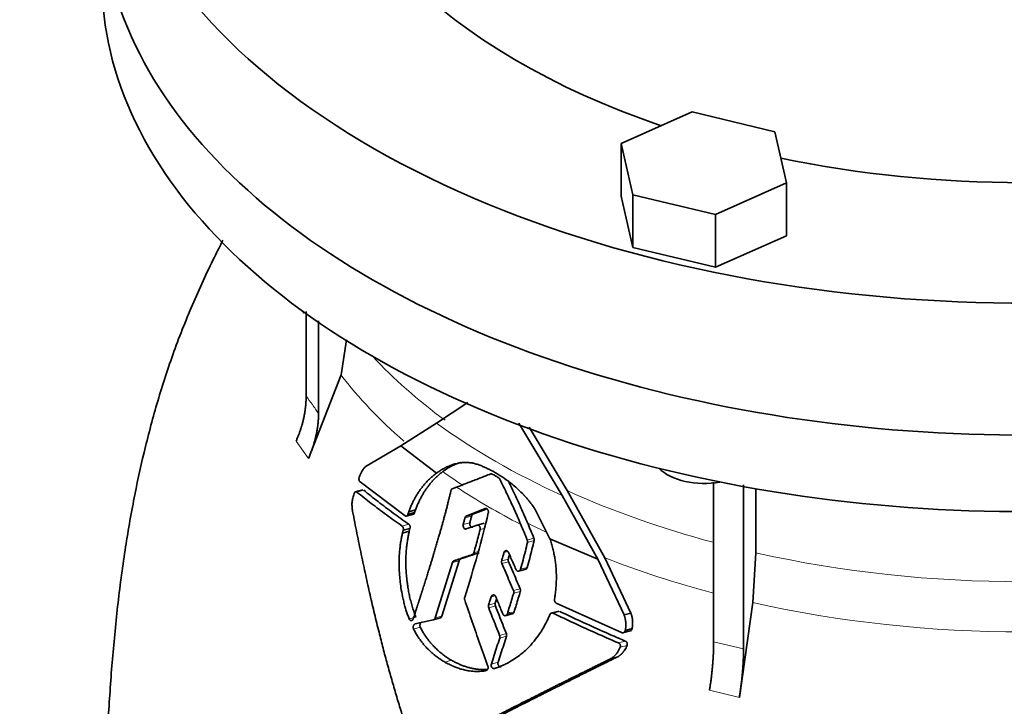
# Model space of a CAD drawing. Header units: millimetres. Extents: x 455 to 1347, y -2538 to 1816.
# Tile 12 of 33: x 1042 to 1194, y -1007 to -901. Entities that reach past the tile are written whole.
import ezdxf

# ---------------------------------------------------------------- set-up
doc = ezdxf.new("R2010")
doc.units = ezdxf.units.MM
doc.layers.add('VSI344-454_FLANG', color=7, linetype='Continuous')
doc.layers.add('VSI344-454_TESTA', color=7, linetype='Continuous')

# ---------------------------------------------------------------- blocks, each defined once
blk = doc.blocks.new('SE4')
at = {"layer": 'VSI344-454_FLANG', "color": 7, "linetype": 'Continuous', "lineweight": 35}
for p, q in [((1146.12, -914.89), (1135.12, -919.76)), ((1158.92, -917.95), (1146.12, -914.89)), ((1160.73, -925.88), (1158.92, -917.95)), ((1135.12, -919.76), (1135.12, -927.92)), ((1135.12, -919.76), (1136.93, -927.69)), ((1149.74, -930.75), (1160.73, -925.88)), ((1160.73, -925.88), (1160.73, -934.05)), ((1135.12, -927.92), (1136.93, -935.86)), ((1136.93, -927.69), (1136.93, -935.86)), ((1136.93, -927.69), (1149.74, -930.75)), ((1149.74, -930.75), (1149.74, -938.92)), ((1149.74, -938.92), (1160.73, -934.05)), ((1136.93, -935.86), (1149.74, -938.92))]:
    blk.add_line(p, q, dxfattribs=at)
for centre, major_axis, start_param, end_param in [((1197.29, -862.18), (-110.25, 0), 2.103318, 6.283185), ((1197.29, -862.18), (142.5, 0), 2.772791, 5.290477), ((1197.29, -862.18), (-110.25, 0), 0, 1.038274), ((1197.29, -882.59), (142.5, 0), 3.141593, 5.290477), ((1197.29, -862.18), (-110.25, 0), 1.224323, 1.91727)]:
    blk.add_ellipse(centre, major_axis=major_axis, ratio=0.57735, start_param=start_param, end_param=end_param, dxfattribs=at)
at = {"layer": 'VSI344-454_TESTA', "color": 7, "linetype": 'Continuous', "lineweight": 35}
for p, q in [((1086.39, -945.73), (1086.39, -958.86)), ((1088.31, -947.19), (1088.31, -961.53)), ((1091.79, -955.55), (1092.65, -950.12)), ((1091.79, -955.55), (1086.74, -968.49)), ((1106.58, -963.01), (1111.41, -959.85)), ((1101.05, -966.51), (1106.58, -963.01)), ((1119.31, -963.01), (1126.01, -974.2)), ((1126.78, -973.44), (1120.92, -963.66)), ((1095.69, -969.67), (1101.05, -966.51)), ((1101.05, -966.51), (1106.54, -970.76)), ((1095.14, -973.33), (1093.94, -973.66)), ((1101.71, -977.35), (1094.74, -972.1)), ((1109, -973.18), (1109.68, -972.92)), ((1149.44, -972.17), (1149.44, -996.83)), ((1154.06, -972.57), (1154.06, -997.93)), ((1155.99, -973.17), (1155.99, -983.07)), ((1126.01, -974.2), (1131.52, -984.06)), ((1132.58, -983.83), (1126.78, -973.44)), ((1114.08, -976.22), (1111.17, -977.4)), ((1112.2, -977.12), (1114.22, -976.3)), ((1124.12, -980.89), (1121.78, -976.29)), ((1101.85, -977.4), (1103.07, -977.08)), ((1102.28, -976.72), (1102.14, -977.13)), ((1102.14, -977.13), (1103.18, -976.85)), ((1103.32, -976.44), (1102.28, -976.72)), ((1103.18, -976.85), (1103.32, -976.44)), ((1112.2, -977.12), (1111.17, -977.4)), ((1101.42, -979.58), (1102.46, -979.3)), ((1102.35, -979.73), (1102.46, -979.3)), ((1111.16, -979.38), (1112.83, -978.8)), ((1113.94, -978.5), (1112.71, -978.83)), ((1101.42, -979.58), (1101.31, -980.01)), ((1102.35, -979.73), (1101.31, -980.01)), ((1124.12, -980.89), (1131.52, -984.06)), ((1110.3, -984.02), (1109.27, -984.29)), ((1136.64, -992.4), (1132.58, -983.83)), ((1155.5, -990.78), (1155.99, -983.07)), ((1109.03, -984.58), (1106.35, -993.14)), ((1107.39, -992.86), (1110.06, -984.3)), ((1131.52, -984.06), (1135.58, -992.68)), ((1119.25, -985.91), (1120.45, -985.58)), ((1135.18, -995.41), (1125.09, -990.85)), ((1155.5, -990.78), (1153.42, -1005.42)), ((1106.08, -993.43), (1107.19, -993.14)), ((1117.2, -992.8), (1118.42, -992.47)), ((1125.47, -992.09), (1124.24, -992.42)), ((1136.64, -992.39), (1135.58, -992.68)), ((1135.35, -995.46), (1136.71, -995.1)), ((1135.76, -995.08), (1136.82, -994.8)), ((1134.6, -999.15), (1133.54, -999.43))]:
    blk.add_line(p, q, dxfattribs=at)
at = {"layer": 'VSI344-454_TESTA', "color": 4, "linetype": 'Continuous', "lineweight": 9}
for p, q in [((1084.83, -965.82), (1086.74, -968.49)), ((1094.24, -973.67), (1095.3, -973.39)), ((1111.99, -977.39), (1110.96, -977.67)), ((1101.24, -978.93), (1102.28, -978.65)), ((1111.72, -978.42), (1110.69, -978.69)), ((1113.31, -979.49), (1113.96, -979.31)), ((1120.61, -981.09), (1121.64, -980.81)), ((1120.64, -981.47), (1121.67, -981.19)), ((1112.1, -983.33), (1113.14, -983.06)), ((1112.34, -983.05), (1113.03, -982.87)), ((1117.68, -984.03), (1116.65, -984.31)), ((1117.6, -982.87), (1117, -983.03)), ((1110.06, -984.3), (1109.03, -984.58)), ((1117.71, -984.44), (1116.68, -984.72)), ((1119.56, -985.6), (1120.6, -985.33)), ((1115.64, -989.71), (1115.02, -989.87)), ((1118.47, -988.91), (1119.5, -988.63)), ((1118.5, -989.32), (1119.53, -989.04)), ((1115.66, -990.88), (1114.62, -991.16)), ((1115.68, -991.29), (1114.64, -991.57)), ((1103.37, -993), (1102.32, -993.28)), ((1106.35, -993.14), (1107.39, -992.86)), ((1117.53, -992.49), (1118.57, -992.21)), ((1124.62, -992.42), (1125.66, -992.14)), ((1104.06, -994.58), (1103.02, -994.86)), ((1116.33, -995.85), (1117.37, -995.57)), ((1116.34, -996.26), (1117.38, -995.98)), ((1134.7, -997), (1135.76, -996.71)), ((1134.98, -997.68), (1136.04, -997.4)), ((1149.44, -996.83), (1154.06, -997.93)), ((1108.9, -999.69), (1107.86, -999.97)), ((1116.09, -999.99), (1115.05, -1000.27)), ((1148.8, -1004.31), (1153.42, -1005.42))]:
    blk.add_line(p, q, dxfattribs=at)
at = {"layer": 'VSI344-454_TESTA', "color": 7, "linetype": 'Continuous', "lineweight": 35}
for centre, major_axis, start_param, end_param in [((1197.29, -882.59), (142.5, 0), 3.141593, 5.290477), ((1197.29, -894.43), (142.5, 0), 3.141593, 5.290477), ((1147.93, -967.73), (-8, 0), 0.514148, 1.885753)]:
    blk.add_ellipse(centre, major_axis=major_axis, ratio=0.57735, start_param=start_param, end_param=end_param, dxfattribs=at)
at = {"layer": 'VSI344-454_TESTA', "color": 4, "linetype": 'Continuous', "lineweight": 9}
for centre, major_axis, start_param, end_param in [((1197.29, -928.76), (115.26, 0), 3.398645, 3.404276), ((1197.29, -921.73), (-114, 0), 0.490111, 0.669286), ((1197.29, -928.76), (-115.26, 0), 0.41439, 0.590055), ((1197.29, -921.73), (-115.5, 0), 0.667535, 0.905636), ((1197.29, -928.76), (-115.26, 0), 0.678203, 0.720353), ((1197.29, -928.41), (-116.7, 0), 0.721598, 0.842309), ((1197.29, -921.73), (-114, 0), 0.90392, 1.13688), ((1197.29, -928.76), (-115.26, 0), 0.843396, 0.877131), ((1197.29, -928.76), (-115.26, 0), 0.974671, 1.142372), ((1197.29, -921.73), (114, 0), 4.341621, 5.083156), ((1197.29, -928.76), (-115.26, 0), 1.199788, 1.941804)]:
    blk.add_ellipse(centre, major_axis=major_axis, ratio=0.57735, start_param=start_param, end_param=end_param, dxfattribs=at)
at = {"layer": 'VSI344-454_TESTA', "color": 7, "linetype": 'Continuous', "lineweight": 35}
for points, degree, knots in [([(1073.53, -934.73), (1073.08, -935.6), (1071.42, -938.87), (1068.71, -944.74), (1065.72, -952.33), (1063.26, -959.98), (1061.26, -967.55), (1059.6, -975.26), (1058.22, -983.41), (1057.11, -991.96), (1056.29, -1000.76), (1055.69, -1009.72), (1055.34, -1018.22), (1055.15, -1026.09), (1055.04, -1031.62), (1054.95, -1036.59), (1054.95, -1038.99), (1054.95, -1040.18)], 3, [0.2683845, 0.2683845, 0.2683845, 0.2683845, 0.2872601, 0.3392684, 0.3924915, 0.4440445, 0.4936827, 0.54306, 0.597346, 0.6557063, 0.7149744, 0.7773567, 0.8437181, 0.8946004, 0.9481025, 0.9781343, 1, 1, 1, 1]), ([(1084.83, -965.82), (1085.6, -964.08), (1086, -962.32), (1086.39, -960.56), (1086.39, -958.87)], 2, [0, 0, 0, 0.500132, 0.500132, 1, 1, 1]), ([(1088.31, -961.53), (1088.31, -963.23), (1087.91, -964.99), (1087.52, -966.74), (1086.74, -968.49)], 2, [0, 0, 0, 0.499868, 0.499868, 1, 1, 1]), ([(1094.61, -971.38), (1094.65, -971.29), (1094.71, -971.13), (1094.8, -970.9), (1094.9, -970.69), (1095, -970.5), (1095.11, -970.3), (1095.23, -970.11), (1095.38, -969.93), (1095.53, -969.78), (1095.64, -969.71), (1095.69, -969.67)], 3, [0, 0, 0, 0, 0.117532, 0.229212, 0.33436, 0.43261, 0.523843, 0.650327, 0.771212, 0.88734, 1, 1, 1, 1]), ([(1112.28, -969.2), (1112.2, -969.19), (1112.05, -969.17), (1111.82, -969.14), (1111.57, -969.12), (1111.31, -969.11), (1111.04, -969.1), (1110.75, -969.12), (1110.4, -969.14), (1110, -969.2), (1109.61, -969.28), (1109.11, -969.42), (1108.53, -969.62), (1107.91, -969.91), (1107.39, -970.19), (1106.96, -970.46), (1106.67, -970.67), (1106.54, -970.76)], 3, [0, 0, 0, 0, 0.035469, 0.073247, 0.113368, 0.155868, 0.200777, 0.248126, 0.301729, 0.376079, 0.45126, 0.504147, 0.640653, 0.757772, 0.842597, 0.92337, 1, 1, 1, 1]), ([(1107.54, -970.51), (1107.61, -970.46), (1107.74, -970.36), (1107.95, -970.22), (1108.17, -970.07), (1108.39, -969.94), (1108.63, -969.8), (1109, -969.6), (1109.55, -969.35), (1110.07, -969.16), (1110.38, -969.08), (1110.43, -969.06)], 3, [0, 0, 0, 0, 0.0378546, 0.0767734, 0.1167484, 0.1577691, 0.1998227, 0.242894, 0.3598598, 0.4967717, 0.5211872, 0.5211872, 0.5211872, 0.5211872]), ([(1121.78, -976.29), (1121.72, -976.2), (1121.6, -976.02), (1121.43, -975.77), (1121.26, -975.54), (1121.1, -975.33), (1120.94, -975.13), (1120.8, -974.95), (1120.66, -974.79), (1120.54, -974.65), (1120.42, -974.52), (1120.32, -974.4), (1120.22, -974.3), (1120.14, -974.21), (1120.07, -974.14), (1119.77, -973.82), (1119.23, -973.29), (1118.45, -972.6), (1117.5, -971.86), (1116.37, -971.08), (1115.31, -970.47), (1114.51, -970.07), (1113.96, -969.82), (1113.41, -969.58), (1112.84, -969.38), (1112.47, -969.26), (1112.28, -969.2)], 3, [0, 0, 0, 0, 0.023408, 0.045495, 0.066267, 0.08573, 0.103886, 0.120734, 0.136272, 0.150498, 0.163408, 0.175, 0.185269, 0.194211, 0.201824, 0.208105, 0.293106, 0.373501, 0.449142, 0.581205, 0.713645, 0.768118, 0.824122, 0.881537, 0.94022, 1, 1, 1, 1]), ([(1094.61, -971.38), (1094.61, -971.4), (1094.59, -971.44), (1094.58, -971.51), (1094.57, -971.58), (1094.56, -971.65), (1094.57, -971.72), (1094.58, -971.81), (1094.61, -971.92), (1094.66, -972.03), (1094.71, -972.08), (1094.74, -972.1)], 3, [0, 0, 0, 0, 0.084422, 0.165946, 0.246194, 0.32687, 0.409652, 0.496096, 0.666594, 0.830213, 1, 1, 1, 1]), ([(1106.54, -970.76), (1106.45, -970.83), (1106.28, -970.95), (1106.04, -971.15), (1105.8, -971.36), (1105.57, -971.57), (1105.34, -971.79), (1105.12, -972.01), (1104.91, -972.24), (1104.71, -972.47), (1104.51, -972.71), (1104.32, -972.95), (1104.09, -973.25), (1103.82, -973.64), (1103.51, -974.11), (1103.23, -974.6), (1102.96, -975.1), (1102.71, -975.62), (1102.48, -976.16), (1102.35, -976.53), (1102.28, -976.72)], 3, [0, 0, 0, 0, 0.048918, 0.097127, 0.144611, 0.191357, 0.237355, 0.282595, 0.327071, 0.370778, 0.413715, 0.455879, 0.497274, 0.57131, 0.644563, 0.717042, 0.788771, 0.859795, 0.930177, 1, 1, 1, 1]), ([(1103.32, -976.44), (1103.35, -976.35), (1103.42, -976.16), (1103.53, -975.89), (1103.64, -975.62), (1103.75, -975.35), (1103.87, -975.09), (1104, -974.83), (1104.13, -974.57), (1104.27, -974.32), (1104.41, -974.08), (1104.55, -973.83), (1104.7, -973.6), (1104.85, -973.36), (1105.01, -973.14), (1105.23, -972.84), (1105.51, -972.47), (1105.87, -972.04), (1106.25, -971.63), (1106.66, -971.24), (1107.09, -970.86), (1107.39, -970.63), (1107.54, -970.51)], 3, [0, 0, 0, 0, 0.035015, 0.070162, 0.105454, 0.140901, 0.176515, 0.212303, 0.248274, 0.284432, 0.320783, 0.357331, 0.394079, 0.431028, 0.468179, 0.50553, 0.581583, 0.660209, 0.741403, 0.825137, 0.911361, 1, 1, 1, 1]), ([(1116.34, -971.68), (1116.33, -971.66), (1116.31, -971.63), (1116.27, -971.57), (1116.23, -971.52), (1116.17, -971.46), (1116.12, -971.43), (1116.1, -971.42)], 3, [0, 0, 0, 0, 0.168351, 0.334942, 0.502689, 0.751512, 1, 1, 1, 1]), ([(1109, -973.18), (1108.99, -973.18), (1108.96, -973.2), (1108.91, -973.23), (1108.87, -973.28), (1108.83, -973.35), (1108.81, -973.42), (1108.8, -973.45)], 3, [0, 0, 0, 0, 0.16747, 0.33309, 0.500577, 0.750185, 1, 1, 1, 1]), ([(1120.65, -978.46), (1120.32, -977.68), (1119.64, -976.11), (1118.64, -973.95), (1117.97, -972.59), (1117.68, -972)], 3, [0, 0, 0, 0, 0.3333333, 0.6666667, 0.9158048, 0.9158048, 0.9158048, 0.9158048]), ([(1093.59, -976.66), (1093.57, -976.55), (1093.53, -976.32), (1093.5, -975.99), (1093.48, -975.64), (1093.49, -975.29), (1093.54, -974.93), (1093.65, -974.47), (1093.75, -974.14), (1093.82, -973.91)], 3, [0, 0, 0, 0, 0.128357, 0.246909, 0.365609, 0.495543, 0.61697, 0.739244, 1, 1, 1, 1]), ([(1094.24, -973.67), (1094.22, -973.66), (1094.2, -973.64), (1094.16, -973.63), (1094.11, -973.62), (1094.05, -973.62), (1093.99, -973.65), (1093.94, -973.69), (1093.89, -973.75), (1093.85, -973.82), (1093.83, -973.88), (1093.82, -973.91)], 3, [0, 0, 0, 0, 0.08625, 0.171682, 0.257868, 0.382817, 0.507255, 0.630143, 0.752988, 0.876537, 1, 1, 1, 1]), ([(1102.97, -993.25), (1103.58, -991.36), (1103.74, -990.86), (1104.19, -989.48), (1104.53, -988.41), (1105.42, -985.59), (1106.09, -983.38), (1106.91, -980.68), (1107.55, -978.33), (1108.26, -975.76), (1108.8, -973.45)], 2, [0, 0, 0, 0.125, 0.125, 0.25, 0.25, 0.5, 0.5, 0.75, 0.75, 1, 1, 1]), ([(1114.08, -976.22), (1114.09, -976.21), (1114.13, -976.2), (1114.19, -976.2), (1114.28, -976.21), (1114.38, -976.27), (1114.47, -976.37), (1114.54, -976.49), (1114.58, -976.62), (1114.6, -976.74), (1114.59, -976.83), (1114.58, -976.88), (1114.58, -976.9)], 3, [0, 0, 0, 0, 0.062353, 0.125158, 0.24996, 0.374797, 0.499677, 0.624614, 0.749589, 0.874588, 0.937494, 1, 1, 1, 1]), ([(1103.3, -1014.32), (1103.17, -1013.94), (1102.91, -1013.19), (1102.52, -1012.04), (1102.14, -1010.89), (1101.77, -1009.74), (1101.4, -1008.58), (1101.03, -1007.41), (1100.67, -1006.23), (1100.32, -1005.05), (1099.97, -1003.86), (1099.63, -1002.66), (1099.29, -1001.46), (1098.95, -1000.25), (1098.62, -999.04), (1098.3, -997.82), (1097.98, -996.59), (1097.53, -994.82), (1096.96, -992.49), (1096.28, -989.54), (1095.59, -986.49), (1094.92, -983.31), (1094.24, -980.03), (1093.81, -977.8), (1093.59, -976.66)], 3, [0, 0, 0, 0, 0.030328, 0.060804, 0.091429, 0.122206, 0.153136, 0.184222, 0.215465, 0.246867, 0.278431, 0.310158, 0.342051, 0.374109, 0.406337, 0.438735, 0.471305, 0.504049, 0.578996, 0.657008, 0.738102, 0.822291, 0.909586, 1, 1, 1, 1]), ([(1101.71, -977.35), (1101.72, -977.36), (1101.76, -977.38), (1101.81, -977.4), (1101.86, -977.4), (1101.91, -977.39), (1101.98, -977.36), (1102.08, -977.29), (1102.12, -977.18), (1102.14, -977.13)], 3, [0, 0, 0, 0, 0.103611, 0.203327, 0.301591, 0.400957, 0.503894, 0.751518, 1, 1, 1, 1]), ([(1103.18, -976.85), (1103.18, -976.87), (1103.16, -976.91), (1103.14, -976.96), (1103.1, -977.01), (1103.06, -977.06), (1103, -977.1), (1102.94, -977.12), (1102.87, -977.12), (1102.81, -977.11), (1102.77, -977.08), (1102.75, -977.07)], 3, [0, 0, 0, 0, 0.083986, 0.167509, 0.251959, 0.376203, 0.500583, 0.624697, 0.748972, 0.874639, 1, 1, 1, 1]), ([(1110.96, -977.67), (1110.97, -977.65), (1110.98, -977.6), (1111.01, -977.55), (1111.05, -977.49), (1111.1, -977.43), (1111.15, -977.41), (1111.17, -977.4)], 3, [0, 0, 0, 0, 0.167832, 0.333794, 0.501453, 0.750788, 1, 1, 1, 1]), ([(1112.2, -977.12), (1112.18, -977.13), (1112.15, -977.14), (1112.11, -977.18), (1112.06, -977.23), (1112.02, -977.3), (1112, -977.36), (1111.99, -977.39)], 3, [0, 0, 0, 0, 0.166832, 0.332012, 0.499081, 0.749367, 1, 1, 1, 1]), ([(1101.42, -979.58), (1101.42, -979.56), (1101.43, -979.52), (1101.44, -979.46), (1101.44, -979.38), (1101.44, -979.29), (1101.42, -979.2), (1101.39, -979.12), (1101.35, -979.04), (1101.3, -978.97), (1101.26, -978.94), (1101.24, -978.93)], 3, [0, 0, 0, 0, 0.083676, 0.167034, 0.251419, 0.376349, 0.501804, 0.626849, 0.751332, 0.876067, 1, 1, 1, 1]), ([(1102.28, -978.65), (1102.29, -978.66), (1102.32, -978.68), (1102.36, -978.72), (1102.39, -978.77), (1102.43, -978.84), (1102.46, -978.92), (1102.48, -979.02), (1102.49, -979.11), (1102.48, -979.21), (1102.47, -979.27), (1102.46, -979.3)], 3, [0, 0, 0, 0, 0.082749, 0.16522, 0.248732, 0.373164, 0.49838, 0.623857, 0.748892, 0.874795, 1, 1, 1, 1]), ([(1111.16, -979.38), (1111.12, -979.39), (1111.06, -979.41), (1110.92, -979.37), (1110.76, -979.24), (1110.68, -979.01), (1110.67, -978.82), (1110.69, -978.74), (1110.69, -978.69)], 3, [0, 0, 0, 0, 0.124721, 0.24865, 0.50038, 0.748839, 0.874692, 1, 1, 1, 1]), ([(1111.72, -978.42), (1111.71, -978.46), (1111.7, -978.55), (1111.71, -978.69), (1111.74, -978.83), (1111.81, -978.95), (1111.89, -979.04), (1111.98, -979.11), (1112.09, -979.13), (1112.15, -979.12), (1112.18, -979.11)], 3, [0, 0, 0, 0, 0.12575, 0.251408, 0.377042, 0.502526, 0.627755, 0.752499, 0.8765, 1, 1, 1, 1]), ([(1113.31, -979.49), (1113.31, -979.47), (1113.32, -979.42), (1113.33, -979.33), (1113.32, -979.21), (1113.28, -979.08), (1113.22, -978.96), (1113.13, -978.86), (1113.04, -978.8), (1112.95, -978.78), (1112.88, -978.78), (1112.85, -978.79), (1112.83, -978.8)], 3, [0, 0, 0, 0, 0.062709, 0.125843, 0.25116, 0.376322, 0.501352, 0.626278, 0.751007, 0.875429, 0.937895, 1, 1, 1, 1]), ([(1101.31, -980.01), (1101.28, -980.12), (1101.23, -980.33), (1101.16, -980.65), (1101.1, -980.98), (1101.04, -981.32), (1100.99, -981.68), (1100.94, -982.04), (1100.9, -982.42), (1100.82, -983.16), (1100.76, -984.44), (1100.8, -986.34), (1101, -988.19), (1101.26, -989.64), (1101.48, -990.6), (1101.67, -991.34), (1101.88, -992.03), (1102.09, -992.67), (1102.25, -993.08), (1102.32, -993.28)], 3, [0, 0, 0, 0, 0.02404, 0.048658, 0.073865, 0.099671, 0.126085, 0.153117, 0.180776, 0.209067, 0.318208, 0.459143, 0.624041, 0.727727, 0.787472, 0.844618, 0.899108, 0.950908, 1, 1, 1, 1]), ([(1103.37, -993), (1103.32, -992.89), (1103.23, -992.66), (1103.1, -992.3), (1102.98, -991.92), (1102.86, -991.54), (1102.74, -991.13), (1102.62, -990.71), (1102.51, -990.28), (1102.38, -989.73), (1102.24, -989.03), (1102.11, -988.24), (1101.99, -987.39), (1101.9, -986.5), (1101.84, -985.6), (1101.82, -984.72), (1101.82, -983.91), (1101.86, -983.09), (1101.92, -982.34), (1102, -981.63), (1102.1, -980.96), (1102.21, -980.33), (1102.3, -979.93), (1102.35, -979.73)], 3, [0, 0, 0, 0, 0.02826, 0.057418, 0.087472, 0.118419, 0.150254, 0.182969, 0.216554, 0.250998, 0.310069, 0.375912, 0.427432, 0.500644, 0.573156, 0.625373, 0.691441, 0.750209, 0.805071, 0.857422, 0.907318, 0.95482, 1, 1, 1, 1]), ([(1121.64, -980.81), (1121.65, -980.84), (1121.66, -980.88), (1121.68, -980.94), (1121.69, -981.02), (1121.69, -981.1), (1121.68, -981.16), (1121.67, -981.19)], 3, [0, 0, 0, 0, 0.166639, 0.331867, 0.498628, 0.749157, 1, 1, 1, 1]), ([(1124.81, -990.25), (1124.83, -990.12), (1124.88, -989.85), (1124.94, -989.45), (1124.99, -989.05), (1125.03, -988.65), (1125.06, -988.25), (1125.09, -987.85), (1125.1, -987.44), (1125.11, -987.04), (1125.11, -986.64), (1125.1, -986.23), (1125.08, -985.83), (1125.05, -985.32), (1124.98, -984.69), (1124.88, -983.95), (1124.74, -983.2), (1124.57, -982.43), (1124.37, -981.66), (1124.2, -981.15), (1124.12, -980.89)], 3, [0, 0, 0, 0, 0.0436, 0.087048, 0.130354, 0.173526, 0.216573, 0.259505, 0.302334, 0.345068, 0.38772, 0.4303, 0.472822, 0.515297, 0.592533, 0.671051, 0.750942, 0.832313, 0.915286, 1, 1, 1, 1]), ([(1120.64, -981.47), (1120.65, -981.45), (1120.66, -981.41), (1120.66, -981.35), (1120.66, -981.27), (1120.64, -981.18), (1120.62, -981.12), (1120.61, -981.09)], 3, [0, 0, 0, 0, 0.167837, 0.334108, 0.5018, 0.750897, 1, 1, 1, 1]), ([(1110.3, -984.02), (1110.29, -984.02), (1110.26, -984.03), (1110.23, -984.06), (1110.19, -984.08), (1110.15, -984.13), (1110.1, -984.2), (1110.08, -984.27), (1110.06, -984.3)], 3, [0, 0, 0, 0, 0.124852, 0.248233, 0.371769, 0.49708, 0.748235, 1, 1, 1, 1]), ([(1112.1, -983.33), (1112.12, -983.33), (1112.14, -983.32), (1112.18, -983.3), (1112.22, -983.27), (1112.26, -983.22), (1112.31, -983.15), (1112.33, -983.09), (1112.34, -983.05)], 3, [0, 0, 0, 0, 0.125329, 0.249125, 0.373003, 0.498576, 0.74923, 1, 1, 1, 1]), ([(1117, -983.03), (1117, -983), (1117.02, -982.96), (1117.04, -982.91), (1117.08, -982.85), (1117.13, -982.8), (1117.21, -982.74), (1117.32, -982.72), (1117.43, -982.74), (1117.54, -982.8), (1117.63, -982.89), (1117.68, -982.97), (1117.7, -983.02)], 3, [0, 0, 0, 0, 0.062966, 0.124796, 0.186784, 0.250209, 0.375117, 0.49931, 0.626183, 0.752696, 0.875851, 1, 1, 1, 1]), ([(1117.68, -984.03), (1117.67, -984.05), (1117.66, -984.1), (1117.66, -984.17), (1117.66, -984.25), (1117.67, -984.34), (1117.7, -984.41), (1117.71, -984.44)], 3, [0, 0, 0, 0, 0.167612, 0.333466, 0.500978, 0.750572, 1, 1, 1, 1]), ([(1117.68, -984.03), (1117.74, -983.82), (1117.8, -983.6), (1117.86, -983.38), (1117.86, -983.38)], 3, [0, 0, 0, 0, 0.5, 0.5092743, 0.5092743, 0.5092743, 0.5092743]), ([(1109.03, -984.58), (1109.04, -984.56), (1109.05, -984.53), (1109.07, -984.48), (1109.1, -984.43), (1109.13, -984.38), (1109.19, -984.33), (1109.24, -984.31), (1109.27, -984.29)], 3, [0, 0, 0, 0, 0.126744, 0.251719, 0.376563, 0.502917, 0.751732, 1, 1, 1, 1]), ([(1116.68, -984.72), (1116.67, -984.7), (1116.65, -984.65), (1116.64, -984.59), (1116.62, -984.5), (1116.62, -984.41), (1116.64, -984.34), (1116.65, -984.31)], 3, [0, 0, 0, 0, 0.164207, 0.326866, 0.491238, 0.745542, 1, 1, 1, 1]), ([(1120.6, -985.33), (1120.59, -985.35), (1120.58, -985.39), (1120.55, -985.45), (1120.51, -985.5), (1120.45, -985.56), (1120.4, -985.59), (1120.36, -985.61), (1120.35, -985.61)], 3, [0, 0, 0, 0, 0.0635375, 0.125825, 0.1881816, 0.2519239, 0.3777756, 0.4008667, 0.4008667, 0.4008667, 0.4008667]), ([(1118.85, -985.62), (1118.86, -985.64), (1118.88, -985.68), (1118.91, -985.74), (1118.96, -985.79), (1119.02, -985.84), (1119.12, -985.89), (1119.23, -985.91), (1119.34, -985.89), (1119.44, -985.82), (1119.52, -985.73), (1119.55, -985.64), (1119.56, -985.6)], 3, [0, 0, 0, 0, 0.063279, 0.124964, 0.186389, 0.248902, 0.37582, 0.50344, 0.627237, 0.751955, 0.876448, 1, 1, 1, 1]), ([(1110.93, -989.94), (1110.92, -989.96), (1110.91, -990), (1110.9, -990.07), (1110.9, -990.15), (1110.91, -990.24), (1110.92, -990.31), (1110.93, -990.34)], 3, [0, 0, 0, 0, 0.164621, 0.327709, 0.492135, 0.746371, 1, 1, 1, 1]), ([(1115.02, -989.87), (1115.03, -989.85), (1115.04, -989.81), (1115.07, -989.75), (1115.11, -989.7), (1115.17, -989.64), (1115.25, -989.59), (1115.36, -989.57), (1115.48, -989.58), (1115.58, -989.65), (1115.68, -989.74), (1115.72, -989.82), (1115.73, -989.86)], 3, [0, 0, 0, 0, 0.06381, 0.126263, 0.188678, 0.252375, 0.378548, 0.504124, 0.629235, 0.754264, 0.876896, 1, 1, 1, 1]), ([(1118.5, -989.32), (1118.5, -989.3), (1118.51, -989.26), (1118.52, -989.18), (1118.52, -989.1), (1118.51, -989.01), (1118.48, -988.94), (1118.47, -988.91)], 3, [0, 0, 0, 0, 0.168526, 0.335046, 0.503023, 0.75174, 1, 1, 1, 1]), ([(1119.5, -988.63), (1119.51, -988.65), (1119.53, -988.7), (1119.55, -988.76), (1119.56, -988.85), (1119.56, -988.94), (1119.54, -989.01), (1119.53, -989.04)], 3, [0, 0, 0, 0, 0.163722, 0.326003, 0.490132, 0.74473, 1, 1, 1, 1]), ([(1114.64, -991.57), (1114.63, -991.55), (1114.62, -991.5), (1114.6, -991.44), (1114.59, -991.35), (1114.6, -991.26), (1114.61, -991.19), (1114.62, -991.16)], 3, [0, 0, 0, 0, 0.16391, 0.326464, 0.490836, 0.745226, 1, 1, 1, 1]), ([(1115.66, -990.88), (1115.65, -990.9), (1115.64, -990.95), (1115.63, -991.02), (1115.63, -991.1), (1115.64, -991.19), (1115.66, -991.26), (1115.68, -991.29)], 3, [0, 0, 0, 0, 0.168129, 0.334457, 0.502302, 0.751397, 1, 1, 1, 1]), ([(1115.66, -990.88), (1115.73, -990.66), (1115.8, -990.44), (1115.87, -990.21), (1115.87, -990.2)], 3, [0, 0, 0, 0, 0.5, 0.5294176, 0.5294176, 0.5294176, 0.5294176]), ([(1124.81, -990.25), (1124.81, -990.27), (1124.8, -990.32), (1124.8, -990.39), (1124.81, -990.46), (1124.83, -990.54), (1124.87, -990.64), (1124.94, -990.76), (1125.04, -990.82), (1125.09, -990.85)], 3, [0, 0, 0, 0, 0.102907, 0.202298, 0.30042, 0.399604, 0.502115, 0.750474, 1, 1, 1, 1]), ([(1106.07, -993.44), (1106.09, -993.43), (1106.12, -993.42), (1106.16, -993.4), (1106.2, -993.37), (1106.25, -993.33), (1106.31, -993.25), (1106.34, -993.18), (1106.35, -993.14)], 3, [0, 0, 0, 0, 0.125105, 0.248501, 0.372119, 0.497878, 0.748605, 1, 1, 1, 1]), ([(1107.39, -992.86), (1107.38, -992.88), (1107.37, -992.92), (1107.34, -992.97), (1107.31, -993.02), (1107.27, -993.07), (1107.2, -993.13), (1107.14, -993.15), (1107.11, -993.16)], 3, [0, 0, 0, 0, 0.12695, 0.251845, 0.376599, 0.503133, 0.751956, 1, 1, 1, 1]), ([(1115.53, -1000.96), (1115.64, -1000.92), (1115.84, -1000.86), (1116.16, -1000.75), (1116.47, -1000.62), (1116.8, -1000.49), (1117.13, -1000.33), (1117.46, -1000.17), (1117.8, -999.99), (1118.35, -999.67), (1119.27, -999.06), (1120.47, -998.06), (1121.6, -996.84), (1122.37, -995.81), (1122.88, -995.02), (1123.23, -994.42), (1123.56, -993.82), (1123.85, -993.23), (1124.02, -992.83), (1124.1, -992.63)], 3, [0, 0, 0, 0, 0.02808, 0.056914, 0.086499, 0.116828, 0.147901, 0.179717, 0.212275, 0.24558, 0.34117, 0.489344, 0.630554, 0.738356, 0.794536, 0.848778, 0.901099, 0.951507, 1, 1, 1, 1]), ([(1116.8, -992.51), (1116.82, -992.55), (1116.86, -992.63), (1116.98, -992.75), (1117.18, -992.82), (1117.37, -992.75), (1117.48, -992.62), (1117.51, -992.53), (1117.53, -992.49)], 3, [0, 0, 0, 0, 0.123664, 0.246411, 0.497463, 0.746927, 0.873761, 1, 1, 1, 1]), ([(1118.57, -992.21), (1118.55, -992.26), (1118.52, -992.34), (1118.41, -992.47), (1118.22, -992.55), (1118.02, -992.48), (1117.9, -992.35), (1117.86, -992.27), (1117.84, -992.23)], 3, [0, 0, 0, 0, 0.127243, 0.254682, 0.505613, 0.753949, 0.876785, 1, 1, 1, 1]), ([(1124.62, -992.42), (1124.6, -992.41), (1124.57, -992.39), (1124.52, -992.38), (1124.46, -992.37), (1124.39, -992.38), (1124.32, -992.4), (1124.25, -992.44), (1124.19, -992.49), (1124.14, -992.55), (1124.12, -992.61), (1124.1, -992.63)], 3, [0, 0, 0, 0, 0.082967, 0.165673, 0.249342, 0.373952, 0.499349, 0.624786, 0.749741, 0.875167, 1, 1, 1, 1]), ([(1135.58, -992.68), (1135.61, -992.74), (1135.65, -992.86), (1135.7, -993.05), (1135.75, -993.24), (1135.79, -993.43), (1135.82, -993.63), (1135.84, -993.83), (1135.85, -994.04), (1135.85, -994.24), (1135.85, -994.45), (1135.83, -994.66), (1135.8, -994.88), (1135.77, -995.01), (1135.76, -995.09)], 3, [0, 0, 0, 0, 0.077144, 0.155351, 0.234641, 0.315035, 0.39655, 0.479206, 0.563019, 0.648006, 0.734183, 0.821564, 0.910165, 1, 1, 1, 1]), ([(1136.82, -994.8), (1136.83, -994.74), (1136.86, -994.61), (1136.88, -994.41), (1136.9, -994.22), (1136.91, -994.02), (1136.91, -993.83), (1136.91, -993.64), (1136.89, -993.45), (1136.87, -993.27), (1136.84, -993.09), (1136.8, -992.91), (1136.75, -992.73), (1136.7, -992.56), (1136.66, -992.45), (1136.64, -992.4)], 3, [0, 0, 0, 0, 0.082904, 0.164766, 0.245597, 0.325409, 0.404213, 0.482023, 0.558851, 0.634711, 0.709616, 0.783583, 0.856625, 0.928759, 1, 1, 1, 1]), ([(1102.97, -993.25), (1102.97, -993.27), (1102.95, -993.31), (1102.92, -993.37), (1102.89, -993.42), (1102.83, -993.48), (1102.76, -993.53), (1102.66, -993.55), (1102.56, -993.54), (1102.46, -993.49), (1102.38, -993.4), (1102.34, -993.32), (1102.32, -993.28)], 3, [0, 0, 0, 0, 0.063465, 0.12566, 0.187794, 0.251081, 0.375353, 0.499064, 0.623924, 0.748961, 0.873998, 1, 1, 1, 1]), ([(1103.02, -994.86), (1103.01, -994.84), (1102.99, -994.81), (1102.98, -994.75), (1102.96, -994.69), (1102.95, -994.6), (1102.95, -994.49), (1102.98, -994.37), (1103.03, -994.26), (1103.09, -994.17), (1103.17, -994.1), (1103.23, -994.08), (1103.26, -994.07)], 3, [0, 0, 0, 0, 0.064055, 0.126997, 0.189862, 0.253688, 0.381042, 0.508557, 0.632366, 0.756188, 0.878525, 1, 1, 1, 1]), ([(1104.3, -993.79), (1104.29, -993.8), (1104.26, -993.81), (1104.21, -993.83), (1104.17, -993.86), (1104.12, -993.91), (1104.07, -993.98), (1104.02, -994.09), (1104, -994.22), (1103.99, -994.34), (1104.01, -994.47), (1104.05, -994.55), (1104.06, -994.58)], 3, [0, 0, 0, 0, 0.062334, 0.123832, 0.185517, 0.248399, 0.372092, 0.496332, 0.621791, 0.747303, 0.873743, 1, 1, 1, 1]), ([(1108.9, -999.69), (1108.79, -999.63), (1108.58, -999.5), (1108.27, -999.31), (1107.97, -999.1), (1107.67, -998.89), (1107.38, -998.67), (1107.1, -998.43), (1106.82, -998.19), (1106.54, -997.94), (1106.28, -997.68), (1105.98, -997.37), (1105.65, -997), (1105.3, -996.56), (1104.96, -996.1), (1104.64, -995.62), (1104.34, -995.12), (1104.15, -994.76), (1104.06, -994.58)], 3, [0, 0, 0, 0, 0.053778, 0.107467, 0.161052, 0.214521, 0.267863, 0.32107, 0.374136, 0.427059, 0.479838, 0.532477, 0.609792, 0.687269, 0.764953, 0.842909, 0.921222, 1, 1, 1, 1]), ([(1103.02, -994.86), (1103.07, -994.96), (1103.17, -995.15), (1103.33, -995.44), (1103.49, -995.72), (1103.66, -995.99), (1103.83, -996.25), (1104.01, -996.5), (1104.19, -996.75), (1104.38, -997), (1104.57, -997.23), (1104.77, -997.46), (1105.05, -997.77), (1105.41, -998.13), (1105.86, -998.55), (1106.34, -998.95), (1106.83, -999.31), (1107.33, -999.66), (1107.68, -999.86), (1107.86, -999.97)], 3, [0, 0, 0, 0, 0.042969, 0.08578, 0.128454, 0.171009, 0.21346, 0.255821, 0.298104, 0.340321, 0.382478, 0.424584, 0.466644, 0.554492, 0.642779, 0.731504, 0.820647, 0.910165, 1, 1, 1, 1]), ([(1116.34, -996.26), (1116.35, -996.24), (1116.36, -996.2), (1116.37, -996.13), (1116.37, -996.04), (1116.36, -995.95), (1116.34, -995.88), (1116.33, -995.85)], 3, [0, 0, 0, 0, 0.168888, 0.335732, 0.503899, 0.752326, 1, 1, 1, 1]), ([(1117.37, -995.57), (1117.37, -995.59), (1117.39, -995.64), (1117.4, -995.7), (1117.41, -995.79), (1117.41, -995.88), (1117.39, -995.95), (1117.38, -995.98)], 3, [0, 0, 0, 0, 0.163463, 0.32566, 0.489804, 0.744457, 1, 1, 1, 1]), ([(1135.18, -995.41), (1135.2, -995.42), (1135.24, -995.44), (1135.3, -995.45), (1135.37, -995.45), (1135.43, -995.44), (1135.49, -995.43), (1135.57, -995.39), (1135.65, -995.33), (1135.73, -995.22), (1135.75, -995.13), (1135.76, -995.09)], 3, [0, 0, 0, 0, 0.086868, 0.170562, 0.252673, 0.334884, 0.418871, 0.50621, 0.674735, 0.834793, 1, 1, 1, 1]), ([(1136.82, -994.8), (1136.82, -994.82), (1136.81, -994.87), (1136.78, -994.93), (1136.74, -994.99), (1136.69, -995.06), (1136.61, -995.11), (1136.52, -995.15), (1136.43, -995.17), (1136.33, -995.16), (1136.27, -995.14), (1136.24, -995.13)], 3, [0, 0, 0, 0, 0.081418, 0.162667, 0.245387, 0.369019, 0.494297, 0.620472, 0.74628, 0.873568, 1, 1, 1, 1]), ([(1134.98, -997.68), (1134.95, -997.75), (1134.89, -997.89), (1134.78, -998.1), (1134.67, -998.3), (1134.54, -998.5), (1134.39, -998.7), (1134.22, -998.91), (1134.02, -999.1), (1133.8, -999.29), (1133.62, -999.38), (1133.54, -999.43)], 3, [0, 0, 0, 0, 0.094258, 0.191243, 0.290639, 0.392138, 0.495456, 0.611681, 0.734498, 0.863817, 1, 1, 1, 1]), ([(1134.6, -999.15), (1134.64, -999.13), (1134.72, -999.08), (1134.83, -999.01), (1134.94, -998.93), (1135.04, -998.85), (1135.14, -998.77), (1135.23, -998.68), (1135.31, -998.59), (1135.39, -998.5), (1135.52, -998.33), (1135.69, -998.08), (1135.88, -997.75), (1135.99, -997.51), (1136.04, -997.4)], 3, [0, 0, 0, 0, 0.061739, 0.122065, 0.181064, 0.238788, 0.295265, 0.350503, 0.404493, 0.457217, 0.508649, 0.678163, 0.842407, 1, 1, 1, 1]), ([(1134.98, -997.68), (1134.98, -997.66), (1135, -997.62), (1135.01, -997.55), (1135.02, -997.47), (1135.01, -997.38), (1134.98, -997.28), (1134.93, -997.19), (1134.87, -997.11), (1134.79, -997.04), (1134.73, -997.01), (1134.7, -997)], 3, [0, 0, 0, 0, 0.08401, 0.16737, 0.251806, 0.374676, 0.49698, 0.619813, 0.743838, 0.872043, 1, 1, 1, 1]), ([(1135.76, -996.71), (1135.78, -996.72), (1135.82, -996.74), (1135.88, -996.78), (1135.94, -996.83), (1135.99, -996.9), (1136.04, -997), (1136.07, -997.1), (1136.08, -997.2), (1136.07, -997.3), (1136.05, -997.37), (1136.04, -997.4)], 3, [0, 0, 0, 0, 0.085449, 0.170198, 0.255947, 0.379765, 0.502454, 0.624681, 0.747679, 0.874067, 1, 1, 1, 1]), ([(1148.8, -1004.31), (1149.12, -1002.31), (1149.28, -1000.42), (1149.44, -998.53), (1149.44, -996.83)], 2, [0, 0, 0, 0.500132, 0.500132, 1, 1, 1]), ([(1104.83, -1014.34), (1108.17, -1012.54), (1111.81, -1010.63), (1113.62, -1009.69), (1115.51, -1008.72), (1117.28, -1007.81), (1119.17, -1006.85), (1122.72, -1005.04), (1126.79, -1003.02), (1130.39, -1001.22), (1134.6, -999.15)], 2, [0, 0, 0, 0.25, 0.25, 0.375, 0.375, 0.5, 0.5, 0.75, 0.75, 1, 1, 1]), ([(1154.06, -997.93), (1154.06, -999.63), (1153.9, -1001.52), (1153.74, -1003.41), (1153.42, -1005.42)], 2, [0, 0, 0, 0.499849, 0.499849, 1, 1, 1]), ([(1133.54, -999.43), (1129.37, -1001.49), (1125.81, -1003.26), (1121.76, -1005.28), (1118.22, -1007.08), (1116.3, -1008.05), (1114.5, -1008.98), (1112.61, -1009.96), (1110.79, -1010.9), (1107.15, -1012.81), (1103.8, -1014.61)], 2, [0, 0, 0, 0.25, 0.25, 0.5, 0.5, 0.625, 0.625, 0.75, 0.75, 1, 1, 1]), ([(1107.86, -999.97), (1107.96, -1000.03), (1108.18, -1000.15), (1108.5, -1000.31), (1108.83, -1000.47), (1109.16, -1000.62), (1109.49, -1000.76), (1109.83, -1000.88), (1110.16, -1000.99), (1110.5, -1001.09), (1110.84, -1001.18), (1111.24, -1001.27), (1111.68, -1001.34), (1112.18, -1001.4), (1112.69, -1001.42), (1113.2, -1001.42), (1113.71, -1001.38), (1114.05, -1001.32), (1114.22, -1001.29)], 3, [0, 0, 0, 0, 0.054166, 0.108282, 0.162323, 0.21627, 0.270104, 0.323807, 0.377367, 0.430771, 0.48401, 0.53708, 0.613609, 0.690347, 0.767307, 0.844527, 0.922063, 1, 1, 1, 1]), ([(1114.52, -1001.11), (1114.5, -1001.12), (1114.38, -1001.12), (1114.17, -1001.14), (1113.89, -1001.14), (1113.62, -1001.14), (1113.35, -1001.12), (1113.08, -1001.1), (1112.8, -1001.07), (1112.53, -1001.03), (1112.26, -1000.98), (1111.99, -1000.93), (1111.72, -1000.86), (1111.46, -1000.79), (1111.19, -1000.71), (1110.93, -1000.62), (1110.67, -1000.53), (1110.41, -1000.43), (1110.15, -1000.32), (1109.89, -1000.21), (1109.64, -1000.09), (1109.39, -999.96), (1109.14, -999.83), (1108.98, -999.73), (1108.9, -999.69)], 3, [0.1122122, 0.1122122, 0.1122122, 0.1122122, 0.1247785, 0.1663195, 0.2078566, 0.2493995, 0.2909566, 0.3325338, 0.3741358, 0.4157654, 0.4574239, 0.4991111, 0.5408257, 0.5825649, 0.6243249, 0.6661008, 0.7078866, 0.7496755, 0.79146, 0.8332317, 0.8749815, 0.9166997, 0.9583761, 1, 1, 1, 1]), ([(1114.51, -1000.6), (1114.52, -1000.62), (1114.53, -1000.65), (1114.54, -1000.71), (1114.55, -1000.77), (1114.55, -1000.84), (1114.54, -1000.94), (1114.51, -1001.04), (1114.46, -1001.14), (1114.39, -1001.21), (1114.31, -1001.27), (1114.25, -1001.29), (1114.22, -1001.29)], 3, [0, 0, 0, 0, 0.062493, 0.124501, 0.186876, 0.250458, 0.374582, 0.4995, 0.624366, 0.748976, 0.875076, 1, 1, 1, 1]), ([(1115.53, -1000.96), (1115.52, -1000.96), (1115.48, -1000.97), (1115.4, -1000.97), (1115.31, -1000.95), (1115.21, -1000.89), (1115.12, -1000.8), (1115.06, -1000.68), (1115.02, -1000.55), (1115.02, -1000.43), (1115.03, -1000.34), (1115.04, -1000.29), (1115.05, -1000.27)], 3, [0, 0, 0, 0, 0.063173, 0.126669, 0.25139, 0.374624, 0.497229, 0.620048, 0.744161, 0.870712, 0.935536, 1, 1, 1, 1]), ([(1116.09, -999.99), (1116.09, -1000.01), (1116.07, -1000.06), (1116.06, -1000.13), (1116.06, -1000.2), (1116.07, -1000.29), (1116.1, -1000.4), (1116.16, -1000.52), (1116.25, -1000.61), (1116.34, -1000.66), (1116.41, -1000.69), (1116.46, -1000.69), (1116.52, -1000.69), (1116.56, -1000.68), (1116.58, -1000.68)], 3, [0, 0, 0, 0, 0.064346, 0.129033, 0.192681, 0.255857, 0.37953, 0.503319, 0.62553, 0.747962, 0.810155, 0.872929, 0.936645, 1, 1, 1, 1])]:
    blk.add_open_spline(points, degree=degree, knots=knots, dxfattribs=at)
at = {"layer": 'VSI344-454_TESTA', "color": 4, "linetype": 'Continuous', "lineweight": 9}
blk.add_open_spline([(1086.39, -958.87), (1086.39, -958.86), (1086.39, -958.86), (1086.39, -958.86), (1086.72, -959.28), (1087.36, -960.15), (1087.99, -961.06), (1088.31, -961.53), (1088.31, -961.53), (1088.31, -961.53), (1088.31, -961.53)], degree=3, knots=[0, 0, 0, 0, 0.000018, 0.000018, 0.000018, 0.5, 0.999982, 0.999982, 0.999982, 1, 1, 1, 1], dxfattribs=at)
at = {"layer": 'VSI344-454_TESTA', "color": 7, "linetype": 'Continuous', "lineweight": 35}
for points in [[(1109.68, -972.92), (1110.28, -972.68), (1111.47, -972.22), (1113.23, -971.54), (1114.38, -971.08), (1114.95, -970.86)], [(1114.95, -970.86), (1114.97, -970.85), (1115.02, -970.84), (1115.1, -970.85), (1115.16, -970.87), (1115.18, -970.89)], [(1115.18, -970.89), (1115.33, -970.98), (1115.64, -971.15), (1115.95, -971.33), (1116.1, -971.42)], [(1116.34, -971.68), (1116.74, -972.46), (1117.51, -974.01), (1118.59, -976.35), (1119.27, -977.9), (1119.6, -978.68)], [(1094.24, -973.67), (1094.97, -974.26), (1096.46, -975.44), (1098.79, -977.2), (1100.41, -978.35), (1101.24, -978.93)], [(1102.28, -978.65), (1101.46, -978.07), (1099.84, -976.92), (1097.51, -975.16), (1096.02, -973.98), (1095.3, -973.39)], [(1110.96, -977.67), (1110.92, -977.84), (1110.83, -978.18), (1110.74, -978.52), (1110.69, -978.69)], [(1110.93, -989.94), (1112.33, -985.45), (1113.59, -981.11), (1114.58, -976.9)], [(1111.72, -978.42), (1111.77, -978.25), (1111.86, -977.9), (1111.95, -977.56), (1111.99, -977.39)], [(1119.6, -978.68), (1119.77, -979.09), (1120.11, -979.89), (1120.44, -980.69), (1120.61, -981.09)], [(1121.64, -980.81), (1121.48, -980.42), (1121.15, -979.64), (1120.82, -978.86), (1120.65, -978.46)], [(1113.31, -979.49), (1113.21, -979.88), (1113, -980.66), (1112.68, -981.85), (1112.46, -982.65), (1112.34, -983.05)], [(1120.64, -981.47), (1120.53, -981.92), (1120.31, -982.82), (1119.95, -984.2), (1119.69, -985.13), (1119.56, -985.6)], [(1120.6, -985.33), (1120.73, -984.86), (1120.98, -983.92), (1121.34, -982.55), (1121.56, -981.64), (1121.67, -981.19)], [(1112.1, -983.33), (1111.79, -983.44), (1111.15, -983.66), (1110.21, -983.98), (1109.58, -984.19), (1109.27, -984.29)], [(1110.3, -984.02), (1110.77, -983.86), (1111.71, -983.54), (1112.66, -983.22), (1113.14, -983.06)], [(1117, -983.03), (1116.94, -983.24), (1116.82, -983.66), (1116.71, -984.09), (1116.65, -984.31)], [(1118.85, -985.62), (1118.72, -985.33), (1118.46, -984.75), (1118.08, -983.89), (1117.83, -983.31), (1117.7, -983.02)], [(1116.68, -984.72), (1116.88, -985.19), (1117.28, -986.13), (1117.87, -987.52), (1118.27, -988.45), (1118.47, -988.91)], [(1119.5, -988.63), (1119.31, -988.17), (1118.91, -987.25), (1118.31, -985.85), (1117.91, -984.91), (1117.71, -984.44)], [(1115.02, -989.87), (1114.95, -990.09), (1114.82, -990.52), (1114.69, -990.94), (1114.62, -991.16)], [(1116.8, -992.51), (1116.68, -992.21), (1116.45, -991.63), (1116.09, -990.75), (1115.85, -990.16), (1115.73, -989.86)], [(1118.5, -989.32), (1118.39, -989.67), (1118.18, -990.37), (1117.86, -991.43), (1117.64, -992.14), (1117.53, -992.49)], [(1118.57, -992.21), (1118.68, -991.86), (1118.9, -991.15), (1119.22, -990.09), (1119.43, -989.39), (1119.53, -989.04)], [(1114.51, -1000.6), (1114.09, -999.44), (1113.27, -997.15), (1112.08, -993.72), (1111.31, -991.46), (1110.93, -990.34)], [(1114.64, -991.57), (1114.82, -992.04), (1115.2, -993), (1115.76, -994.42), (1116.14, -995.38), (1116.33, -995.85)], [(1117.37, -995.57), (1117.18, -995.1), (1116.8, -994.15), (1116.24, -992.72), (1115.86, -991.77), (1115.68, -991.29)], [(1124.62, -992.42), (1125.7, -992.94), (1127.89, -993.98), (1131.25, -995.5), (1133.54, -996.5), (1134.7, -997)], [(1135.76, -996.71), (1134.6, -996.22), (1132.31, -995.22), (1128.94, -993.7), (1126.75, -992.66), (1125.66, -992.14)], [(1106.07, -993.44), (1105.75, -993.51), (1105.12, -993.65), (1104.18, -993.86), (1103.57, -994), (1103.26, -994.07)], [(1116.09, -999.99), (1116.24, -999.54), (1116.53, -998.64), (1116.96, -997.31), (1117.24, -996.42), (1117.38, -995.98)], [(1116.34, -996.26), (1116.2, -996.7), (1115.92, -997.58), (1115.49, -998.92), (1115.2, -999.82), (1115.05, -1000.27)]]:
    blk.add_open_spline(points, degree=3, dxfattribs=at)

msp = doc.modelspace()

# ---------------------------------------------------------------- block references
msp.add_blockref('SE4', (0, 0))

doc.saveas('drawing.dxf')
